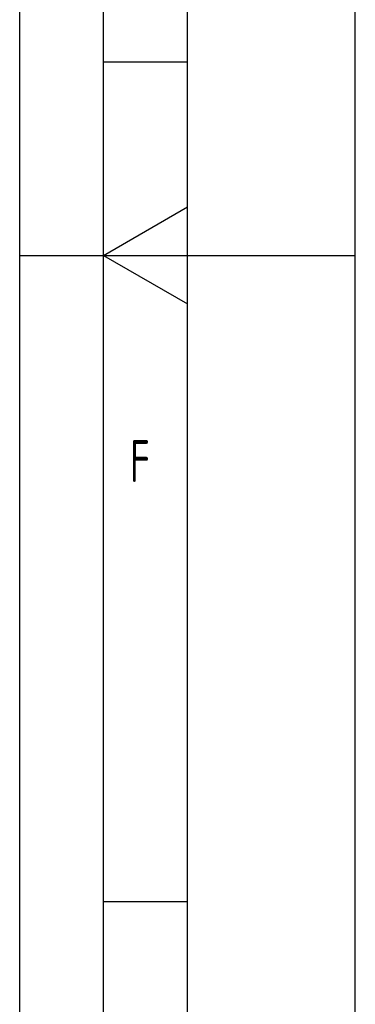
# Model space of a CAD drawing. Header units: millimetres. Extents: x 0 to 5940, y 0 to 4200.
# Tile 13 of 62: x 0 to 200, y 1039 to 1625. Entities that reach past the tile are written whole.
import ezdxf

# ---------------------------------------------------------------- set-up
doc = ezdxf.new("R2010")
doc.units = ezdxf.units.MM
doc.header["$LTSCALE"] = 50
doc.layers.get('0').update_dxf_attribs({"linetype": 'CONTINUOUS'})
doc.layers.add('KSB-BLATTRAND', color=2, linetype='CONTINUOUS')
doc.styles.get("Standard").update_dxf_attribs({"font": 'ISOCP.SHX'})

# ---------------------------------------------------------------- blocks, each defined once
blk = doc.blocks.new('Rahmen_A2')
at = {"color": 1, "ltscale": 150}
for p, q in [((0, 0), (0, 420)), ((10, 10), (10, 410)), ((20, 10), (20, 297)), ((0, 148.5), (20, 148.5))]:
    blk.add_line(p, q, dxfattribs=at)
at = {"layer": 'KSB-BLATTRAND'}
for p, q in [((5, 5), (5, 415)), ((10, 160), (5, 160)), ((10, 110), (5, 110))]:
    blk.add_line(p, q, dxfattribs=at)
at = {"layer": 'KSB-BLATTRAND', "color": 3}
for q in [(10, 151.387), (10, 145.613)]:
    blk.add_line((5, 148.5), q, dxfattribs=at)
at = {"layer": 'KSB-BLATTRAND', "width": 0.75}
blk.add_text('F', height=2.5, dxfattribs=at).set_placement((6.562, 135))

msp = doc.modelspace()

# ---------------------------------------------------------------- block references
at = {"layer": 'KSB-BLATTRAND', "xscale": 10, "yscale": 10, "zscale": 10}
msp.add_blockref('Rahmen_A2', (0, 0), dxfattribs=at)

doc.saveas('drawing.dxf')
